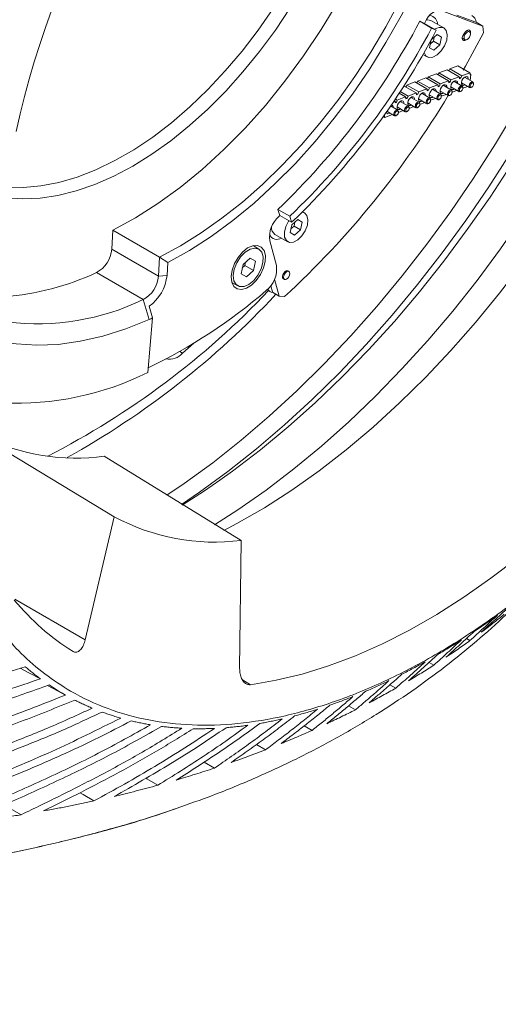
# Model space of a CAD drawing. Header units: millimetres. Extents: x 0 to 1118, y 0 to 864.
# Tile 57 of 256: x 363 to 382, y 116 to 157. Entities that reach past the tile are written whole.
import ezdxf

# ---------------------------------------------------------------- set-up
doc = ezdxf.new("R2010")
doc.units = ezdxf.units.MM

msp = doc.modelspace()

# ---------------------------------------------------------------- linework, layer by layer
at = {"color": 7, "linetype": 'Continuous', "lineweight": 15}
for p, q in [((379.811, 157.155), (381.634, 156.472)), ((379.233, 156.583), (379.035, 156.671)), ((379.035, 156.671), (379.521, 156.391)), ((379.233, 156.583), (379.719, 156.303)), ((380.029, 156.398), (379.499, 156.704)), ((380.564, 156.93), (381.302, 156.653)), ((381.302, 156.653), (381.356, 156.633)), ((381.634, 156.472), (381.356, 156.633)), ((379.521, 156.391), (379.719, 156.303)), ((380.911, 156.231), (380.845, 156.143)), ((381.086, 156.237), (380.982, 156.297)), ((381.658, 156.2), (381.634, 156.472)), ((379.504, 155.904), (379.439, 155.584)), ((379.47, 155.736), (379.6, 155.852)), ((379.751, 156.126), (379.507, 155.909)), ((379.6, 155.852), (379.635, 156.023)), ((379.6, 155.852), (379.866, 155.699)), ((379.932, 156.021), (379.751, 156.126)), ((379.751, 156.126), (379.932, 156.021)), ((379.866, 155.699), (379.932, 156.021)), ((380.782, 155.979), (380.899, 155.912)), ((379.439, 155.584), (379.619, 155.48)), ((379.619, 155.48), (379.866, 155.699)), ((379.168, 155.308), (379.341, 155.208)), ((379.797, 154.461), (379.829, 154.544)), ((380.165, 154.67), (379.829, 154.544)), ((379.829, 154.544), (380.323, 154.259)), ((380.165, 154.67), (380.659, 154.385)), ((380.233, 154.631), (380.25, 154.654)), ((380.24, 154.627), (380.272, 154.71)), ((380.608, 154.836), (380.272, 154.71)), ((380.272, 154.71), (380.766, 154.425)), ((380.608, 154.836), (381.102, 154.551)), ((381.102, 154.551), (380.766, 154.425)), ((381.115, 154.473), (381.102, 154.551)), ((378.838, 154.172), (378.503, 154.046)), ((378.838, 154.172), (379.332, 153.887)), ((378.906, 154.133), (378.923, 154.156)), ((378.913, 154.129), (378.945, 154.212)), ((379.281, 154.338), (378.945, 154.212)), ((378.945, 154.212), (379.439, 153.927)), ((379.281, 154.338), (379.775, 154.053)), ((379.348, 154.299), (379.365, 154.322)), ((379.355, 154.295), (379.387, 154.378)), ((379.723, 154.504), (379.387, 154.378)), ((379.387, 154.378), (379.881, 154.093)), ((379.723, 154.504), (380.217, 154.219)), ((379.791, 154.465), (379.808, 154.488)), ((380.217, 154.219), (379.881, 154.093)), ((380.217, 154.219), (380.23, 154.141)), ((380.22, 154.2), (380.286, 154.162)), ((380.23, 154.141), (380.286, 154.162)), ((380.286, 154.162), (380.323, 154.259)), ((380.659, 154.385), (380.323, 154.259)), ((380.783, 154.007), (380.444, 154.202)), ((380.448, 154.2), (380.446, 154.203)), ((380.479, 154.214), (380.477, 154.219)), ((380.477, 154.219), (380.487, 154.177)), ((380.659, 154.385), (380.672, 154.307)), ((380.662, 154.365), (380.728, 154.328)), ((380.672, 154.307), (380.728, 154.328)), ((380.728, 154.328), (380.766, 154.425)), ((380.753, 154.138), (381.092, 153.943)), ((380.753, 154.136), (380.758, 154.136)), ((380.755, 154.101), (380.761, 154.101)), ((381.225, 154.173), (380.886, 154.368)), ((380.891, 154.366), (380.888, 154.369)), ((380.919, 154.385), (380.929, 154.343)), ((380.922, 154.38), (380.92, 154.385)), ((381.109, 154.24), (381.143, 154.483)), ((381.11, 154.502), (381.143, 154.483)), ((381.143, 154.483), (381.115, 154.473)), ((381.252, 154.086), (381.252, 154.112)), ((378.183, 153.708), (378.448, 153.555)), ((378.231, 153.782), (378.554, 153.595)), ((378.396, 154.006), (378.37, 153.997)), ((378.396, 154.006), (378.89, 153.721)), ((378.464, 153.967), (378.481, 153.99)), ((378.471, 153.963), (378.503, 154.046)), ((378.503, 154.046), (378.997, 153.761)), ((378.89, 153.721), (378.554, 153.595)), ((378.89, 153.721), (378.903, 153.643)), ((378.893, 153.702), (378.959, 153.664)), ((378.959, 153.664), (378.997, 153.761)), ((379.332, 153.887), (378.997, 153.761)), ((379.456, 153.509), (379.117, 153.705)), ((379.121, 153.702), (379.119, 153.706)), ((379.152, 153.717), (379.15, 153.722)), ((379.15, 153.722), (379.16, 153.68)), ((379.332, 153.887), (379.346, 153.809)), ((379.336, 153.868), (379.401, 153.83)), ((379.346, 153.809), (379.401, 153.83)), ((379.401, 153.83), (379.439, 153.927)), ((379.775, 154.053), (379.439, 153.927)), ((379.898, 153.675), (379.559, 153.871)), ((379.564, 153.868), (379.561, 153.872)), ((379.595, 153.883), (379.593, 153.888)), ((379.593, 153.888), (379.603, 153.846)), ((379.775, 154.053), (379.788, 153.975)), ((379.778, 154.034), (379.844, 153.996)), ((379.788, 153.975), (379.844, 153.996)), ((379.844, 153.996), (379.881, 154.093)), ((379.869, 153.807), (380.208, 153.611)), ((379.869, 153.804), (379.873, 153.804)), ((379.871, 153.769), (379.876, 153.77)), ((379.986, 153.703), (380.019, 153.72)), ((380.34, 153.841), (380.002, 154.036)), ((380.006, 154.034), (380.003, 154.037)), ((380.037, 154.049), (380.035, 154.053)), ((380.035, 154.053), (380.045, 154.011)), ((380.311, 153.972), (380.65, 153.777)), ((380.311, 153.97), (380.316, 153.97)), ((380.313, 153.935), (380.318, 153.936)), ((380.366, 153.748), (380.568, 153.824)), ((380.368, 153.754), (380.368, 153.78)), ((380.428, 153.869), (380.461, 153.886)), ((380.716, 153.783), (380.739, 153.796)), ((380.808, 153.914), (381.01, 153.99)), ((380.81, 153.92), (380.81, 153.946)), ((380.87, 154.035), (380.904, 154.052)), ((381.159, 153.949), (381.181, 153.962)), ((378.006, 153.39), (377.959, 153.372)), ((377.981, 153.404), (378.006, 153.39)), ((378.006, 153.39), (378.019, 153.312)), ((378.009, 153.37), (378.074, 153.332)), ((378.019, 153.312), (378.074, 153.332)), ((378.03, 153.477), (378.112, 153.429)), ((378.074, 153.332), (378.112, 153.429)), ((378.448, 153.555), (378.112, 153.429)), ((378.571, 153.177), (378.232, 153.373)), ((378.237, 153.37), (378.234, 153.374)), ((378.268, 153.385), (378.266, 153.39)), ((378.266, 153.39), (378.276, 153.348)), ((378.448, 153.555), (378.461, 153.477)), ((378.451, 153.536), (378.517, 153.498)), ((378.461, 153.477), (378.517, 153.498)), ((378.517, 153.498), (378.554, 153.595)), ((378.542, 153.309), (378.881, 153.113)), ((378.542, 153.307), (378.546, 153.306)), ((379.014, 153.343), (378.675, 153.539)), ((378.679, 153.536), (378.677, 153.54)), ((378.71, 153.551), (378.708, 153.556)), ((378.708, 153.556), (378.718, 153.514)), ((378.903, 153.643), (378.959, 153.664)), ((378.984, 153.475), (379.323, 153.279)), ((378.984, 153.473), (378.989, 153.472)), ((378.986, 153.437), (378.991, 153.438)), ((379.039, 153.251), (379.241, 153.327)), ((379.101, 153.371), (379.134, 153.388)), ((379.39, 153.286), (379.412, 153.299)), ((379.427, 153.641), (379.765, 153.445)), ((379.427, 153.639), (379.431, 153.638)), ((379.429, 153.603), (379.434, 153.604)), ((379.481, 153.417), (379.683, 153.492)), ((379.483, 153.422), (379.483, 153.448)), ((379.544, 153.537), (379.577, 153.554)), ((379.832, 153.452), (379.854, 153.465)), ((379.924, 153.582), (380.126, 153.658)), ((379.926, 153.588), (379.926, 153.614)), ((380.274, 153.618), (380.297, 153.63)), ((377.662, 152.94), (377.665, 152.941)), ((377.701, 152.952), (377.665, 152.941)), ((377.679, 152.965), (377.996, 152.782)), ((377.774, 152.874), (377.808, 152.891)), ((378.129, 153.012), (377.831, 153.184)), ((377.833, 153.187), (377.834, 153.182)), ((378.1, 153.143), (378.439, 152.948)), ((378.1, 153.141), (378.104, 153.141)), ((378.102, 153.106), (378.107, 153.106)), ((378.155, 152.919), (378.357, 152.995)), ((378.157, 152.925), (378.157, 152.951)), ((378.217, 153.039), (378.25, 153.056)), ((378.505, 152.954), (378.527, 152.967)), ((378.544, 153.272), (378.549, 153.272)), ((378.597, 153.085), (378.799, 153.161)), ((378.599, 153.091), (378.599, 153.117)), ((378.659, 153.205), (378.692, 153.222)), ((378.947, 153.12), (378.97, 153.133)), ((379.041, 153.257), (379.041, 153.282)), ((377.526, 152.746), (377.592, 152.708)), ((377.548, 152.778), (377.551, 152.776)), ((377.551, 152.776), (377.579, 152.786)), ((377.552, 152.784), (377.551, 152.776)), ((377.579, 152.786), (377.592, 152.708)), ((377.592, 152.708), (377.914, 152.829)), ((378.063, 152.788), (378.085, 152.801)), ((373.195, 148.921), (373.274, 148.675)), ((373.195, 148.921), (373.681, 148.64)), ((374.29, 148.782), (374.211, 148.828)), ((373.274, 148.675), (373.76, 148.394)), ((373.76, 148.394), (373.681, 148.64)), ((374.013, 148.509), (373.766, 148.291)), ((374.012, 148.509), (374.193, 148.405)), ((374.193, 148.405), (374.013, 148.509)), ((366.397, 148.073), (366.35, 147.281)), ((366.397, 148.073), (368.321, 146.961)), ((373.766, 148.291), (373.7, 147.968)), ((373.731, 148.12), (373.862, 148.235)), ((373.862, 148.235), (373.897, 148.407)), ((373.862, 148.235), (374.127, 148.082)), ((373.88, 147.864), (374.127, 148.082)), ((374.127, 148.082), (374.193, 148.405)), ((372.86, 147.635), (373.132, 146.618)), ((373.072, 147.897), (373.603, 147.591)), ((373.7, 147.968), (373.88, 147.864)), ((366.35, 147.281), (368.275, 146.17)), ((372.413, 147.292), (372.171, 147.432)), ((368.275, 146.17), (368.321, 146.961)), ((368.659, 146.733), (368.321, 146.961)), ((372.055, 146.922), (371.759, 146.659)), ((372.271, 146.797), (372.055, 146.922)), ((372.055, 146.922), (372.271, 146.797)), ((368.628, 146.207), (368.659, 146.733)), ((371.759, 146.659), (371.68, 146.272)), ((371.73, 146.517), (371.838, 146.613)), ((371.838, 146.613), (371.867, 146.756)), ((371.838, 146.613), (372.192, 146.409)), ((371.896, 146.147), (372.192, 146.409)), ((372.192, 146.409), (372.271, 146.797)), ((367.651, 145.211), (365.726, 146.322)), ((368.275, 146.17), (368.628, 146.207)), ((371.68, 146.272), (371.896, 146.147)), ((373.058, 146.048), (373.253, 145.349)), ((373.421, 146.064), (373.461, 146.041)), ((373.649, 146.366), (373.609, 146.389)), ((371.296, 145.916), (371.538, 145.777)), ((372.753, 145.611), (372.878, 145.539)), ((372.9, 145.775), (372.968, 145.532)), ((367.651, 145.211), (367.896, 144.391)), ((372.968, 145.532), (372.974, 145.509)), ((372.974, 145.509), (373.253, 145.349)), ((373.253, 145.349), (373.469, 145.332)), ((367.887, 144.937), (368.032, 144.461)), ((368.032, 144.461), (367.837, 142.208)), ((369.739, 143.42), (369.271, 143.005)), ((366.454, 136.267), (361.079, 139.523)), ((371.678, 135.29), (366.038, 138.761)), ((366.454, 136.267), (365.26, 131.2)), ((371.619, 130.011), (371.678, 135.29)), ((381.101, 131.163), (380.957, 131.245)), ((379.616, 130.152), (379.421, 130.264)), ((378.049, 129.206), (377.808, 129.345)), ((376.385, 128.314), (376.103, 128.477)), ((374.605, 127.469), (374.282, 127.657)), ((372.682, 126.668), (372.313, 126.884)), ((370.579, 125.912), (370.157, 126.16))]:
    msp.add_line(p, q, dxfattribs=at)
at = {"color": 9, "linetype": 'Continuous', "lineweight": 15}
for p, q in [((369.271, 143.005), (369.152, 143.074)), ((362.357, 132.876), (365.26, 131.2)), ((371.737, 129.544), (372.061, 129.348))]:
    msp.add_line(p, q, dxfattribs=at)
at = {"color": 7, "linetype": 'Continuous', "lineweight": 15, "flags": 128}
for points in [[(368.321, 146.961), (369.178, 147.423), (370.036, 147.956), (370.888, 148.558), (371.731, 149.226), (372.561, 149.956), (373.373, 150.744), (374.162, 151.587), (374.926, 152.479), (375.659, 153.416), (376.358, 154.394), (377.019, 155.406), (377.639, 156.449), (378.214, 157.515), (378.742, 158.601), (379.219, 159.699), (379.644, 160.805), (380.013, 161.912), (380.326, 163.015), (380.58, 164.107), (380.774, 165.184)], [(368.659, 146.733), (369.555, 147.236), (370.45, 147.815), (371.338, 148.466), (372.215, 149.187), (373.075, 149.973), (373.915, 150.82), (374.729, 151.722), (375.513, 152.677), (376.263, 153.677), (376.974, 154.717), (377.643, 155.793), (378.265, 156.897), (378.838, 158.024), (379.358, 159.167), (379.823, 160.32), (380.229, 161.477), (380.575, 162.632), (380.859, 163.777), (381.079, 164.908)], [(370.973, 135.7), (371.509, 135.984), (372.641, 136.639), (373.771, 137.366), (374.895, 138.164), (376.011, 139.029), (377.114, 139.959), (378.201, 140.952), (379.268, 142.003), (380.313, 143.11), (381.331, 144.269), (382.32, 145.477), (383.275, 146.729), (384.196, 148.021), (385.077, 149.35), (385.917, 150.711), (386.713, 152.1), (387.463, 153.512), (388.163, 154.944), (388.812, 156.389), (389.407, 157.845)], [(366.397, 148.073), (367.324, 148.575), (368.252, 149.162), (369.172, 149.828), (370.081, 150.571), (370.973, 151.385), (371.841, 152.265), (372.681, 153.206), (373.487, 154.202), (374.255, 155.248), (374.98, 156.336), (375.657, 157.46)], [(373.706, 157.228), (373.091, 156.31), (372.44, 155.429), (371.757, 154.59), (371.045, 153.798), (370.309, 153.059), (369.555, 152.376), (368.786, 151.755), (368.007, 151.198), (367.223, 150.71), (366.439, 150.293), (365.66, 149.95), (364.891, 149.684), (364.136, 149.495), (363.4, 149.385), (362.689, 149.355), (362.005, 149.405), (361.976, 149.409)], [(362.023, 149.843), (362.712, 149.826), (363.431, 149.889), (364.172, 150.032), (364.93, 150.255), (365.701, 150.556), (366.479, 150.933), (367.259, 151.384), (368.038, 151.905), (368.808, 152.494), (369.566, 153.146), (370.307, 153.858), (371.026, 154.625), (371.718, 155.441), (372.379, 156.303), (373.004, 157.203)], [(369.231, 136.777), (369.96, 137.272), (371.139, 138.132), (372.308, 139.057), (373.464, 140.045), (374.604, 141.093), (375.725, 142.199), (376.824, 143.358), (377.897, 144.569), (378.942, 145.827), (379.955, 147.13), (380.935, 148.473), (381.879, 149.853), (382.783, 151.267), (383.645, 152.71), (384.463, 154.178), (385.236, 155.668), (385.959, 157.175)], [(379.317, 156.732), (379.351, 156.736), (379.499, 156.704)], [(380.029, 156.398), (380.13, 156.286), (380.171, 156.109), (380.146, 155.891), (380.059, 155.66), (379.922, 155.449), (379.752, 155.286), (379.574, 155.192), (379.41, 155.181), (379.284, 155.254), (379.215, 155.389)], [(380.845, 156.143), (380.806, 156.078), (380.785, 156.009), (380.785, 155.947), (380.804, 155.901), (380.842, 155.878), (380.891, 155.882), (380.932, 155.903)], [(380.828, 154.665), (380.922, 154.83), (381.658, 156.2)], [(381.086, 156.237), (381.043, 156.245), (380.992, 156.228), (380.942, 156.187), (380.899, 156.129), (380.87, 156.062), (380.86, 155.998), (380.87, 155.945), (380.899, 155.912), (380.942, 155.904), (380.992, 155.921), (381.043, 155.962), (381.086, 156.02), (381.115, 156.087), (381.125, 156.151), (381.115, 156.204), (381.086, 156.237)], [(381.12, 156.188), (381.121, 156.248), (381.101, 156.294), (381.064, 156.317), (381.015, 156.313), (380.961, 156.283), (380.911, 156.231)], [(380.594, 154.116), (380.591, 154.159), (380.569, 154.205), (380.529, 154.226), (380.477, 154.219), (380.422, 154.186), (380.371, 154.131), (380.333, 154.063), (380.313, 153.992), (380.314, 153.929), (380.337, 153.883), (380.377, 153.862), (380.428, 153.869), (380.428, 153.869)], [(381.036, 154.281), (381.033, 154.325), (381.011, 154.371), (380.971, 154.392), (380.919, 154.385), (380.864, 154.352), (380.813, 154.297), (380.775, 154.229), (380.755, 154.158), (380.757, 154.094), (380.779, 154.049), (380.819, 154.028), (380.87, 154.035), (380.87, 154.035)], [(380.797, 154.113), (380.76, 154.101), (380.755, 154.101)], [(381.159, 153.949), (381.142, 153.941), (381.108, 153.937), (381.082, 153.951), (381.067, 153.981), (381.066, 154.023), (381.079, 154.07), (381.105, 154.115), (381.138, 154.152), (381.175, 154.174), (381.209, 154.178), (381.235, 154.164), (381.25, 154.134), (381.252, 154.112)], [(379.267, 153.618), (379.264, 153.662), (379.242, 153.707), (379.202, 153.728), (379.15, 153.722), (379.095, 153.688), (379.044, 153.633), (379.006, 153.565), (378.986, 153.494), (378.987, 153.431), (379.01, 153.385), (379.05, 153.364), (379.101, 153.371), (379.101, 153.371)], [(379.709, 153.784), (379.706, 153.828), (379.684, 153.873), (379.644, 153.894), (379.592, 153.888), (379.537, 153.854), (379.487, 153.799), (379.448, 153.731), (379.428, 153.66), (379.43, 153.597), (379.452, 153.551), (379.492, 153.53), (379.544, 153.537), (379.544, 153.537)], [(380.152, 153.95), (380.149, 153.994), (380.126, 154.039), (380.086, 154.06), (380.035, 154.053), (379.979, 154.02), (379.929, 153.965), (379.891, 153.897), (379.871, 153.826), (379.872, 153.763), (379.894, 153.717), (379.934, 153.696), (379.986, 153.703), (379.986, 153.703)], [(379.912, 153.782), (379.875, 153.77), (379.871, 153.769)], [(380.274, 153.618), (380.258, 153.61), (380.224, 153.605), (380.197, 153.619), (380.182, 153.649), (380.182, 153.691), (380.195, 153.738), (380.22, 153.783), (380.254, 153.82), (380.29, 153.842), (380.324, 153.846), (380.351, 153.832), (380.366, 153.802), (380.368, 153.78)], [(380.354, 153.947), (380.318, 153.936), (380.313, 153.935)], [(380.716, 153.783), (380.7, 153.776), (380.666, 153.771), (380.64, 153.785), (380.625, 153.815), (380.624, 153.857), (380.637, 153.904), (380.662, 153.949), (380.696, 153.986), (380.733, 154.008), (380.767, 154.012), (380.793, 153.998), (380.808, 153.968), (380.81, 153.946)], [(378.383, 153.286), (378.379, 153.33), (378.357, 153.376), (378.317, 153.397), (378.266, 153.39), (378.21, 153.357), (378.16, 153.302), (378.122, 153.233), (378.102, 153.162), (378.103, 153.099), (378.125, 153.054), (378.165, 153.033), (378.217, 153.039), (378.217, 153.039)], [(378.825, 153.452), (378.822, 153.496), (378.799, 153.541), (378.759, 153.562), (378.708, 153.556), (378.653, 153.522), (378.602, 153.467), (378.564, 153.399), (378.544, 153.328), (378.545, 153.265), (378.568, 153.22), (378.607, 153.199), (378.659, 153.205), (378.659, 153.205)], [(378.947, 153.12), (378.931, 153.112), (378.897, 153.108), (378.87, 153.122), (378.856, 153.152), (378.855, 153.194), (378.868, 153.241), (378.893, 153.286), (378.927, 153.322), (378.963, 153.344), (378.998, 153.349), (379.024, 153.335), (379.039, 153.305), (379.041, 153.282)], [(379.028, 153.45), (378.991, 153.438), (378.986, 153.438)], [(379.39, 153.286), (379.373, 153.278), (379.339, 153.274), (379.313, 153.288), (379.298, 153.318), (379.297, 153.359), (379.31, 153.407), (379.336, 153.452), (379.369, 153.488), (379.406, 153.51), (379.44, 153.515), (379.466, 153.501), (379.481, 153.471), (379.483, 153.448)], [(379.47, 153.616), (379.433, 153.604), (379.429, 153.603)], [(379.832, 153.452), (379.816, 153.444), (379.781, 153.439), (379.755, 153.453), (379.74, 153.484), (379.739, 153.525), (379.753, 153.572), (379.778, 153.618), (379.811, 153.654), (379.848, 153.676), (379.882, 153.681), (379.909, 153.667), (379.923, 153.636), (379.926, 153.614)], [(377.66, 152.937), (377.661, 152.933), (377.683, 152.888), (377.723, 152.867), (377.774, 152.874)], [(377.94, 153.12), (377.937, 153.164), (377.915, 153.21), (377.875, 153.231), (377.864, 153.232)], [(378.063, 152.788), (378.046, 152.781), (378.012, 152.776), (377.986, 152.79), (377.971, 152.82), (377.97, 152.862), (377.983, 152.909), (378.009, 152.954), (378.042, 152.991), (378.079, 153.013), (378.113, 153.017), (378.139, 153.003), (378.154, 152.973), (378.157, 152.951)], [(378.143, 153.118), (378.106, 153.106), (378.102, 153.106)], [(378.505, 152.954), (378.489, 152.946), (378.455, 152.942), (378.428, 152.956), (378.413, 152.986), (378.413, 153.028), (378.426, 153.075), (378.451, 153.12), (378.485, 153.156), (378.521, 153.179), (378.555, 153.183), (378.582, 153.169), (378.597, 153.139), (378.599, 153.117)], [(378.585, 153.284), (378.549, 153.272), (378.544, 153.272)], [(374.195, 148.812), (374.29, 148.782), (374.391, 148.67), (374.432, 148.493), (374.407, 148.274), (374.32, 148.044), (374.183, 147.833), (374.014, 147.669), (373.835, 147.576), (373.672, 147.565), (373.545, 147.638), (373.473, 147.785), (373.465, 147.986), (373.522, 148.215), (373.636, 148.439), (373.649, 148.458)], [(372.475, 146.246), (372.6, 146.514), (372.67, 146.784), (372.678, 147.031), (372.623, 147.235), (372.511, 147.376), (372.352, 147.443), (372.158, 147.429), (371.949, 147.335), (371.742, 147.17), (371.555, 146.949), (371.406, 146.691), (371.308, 146.419), (371.269, 146.157), (371.292, 145.929), (371.377, 145.754), (371.514, 145.649), (371.693, 145.623), (371.896, 145.677), (372.107, 145.808), (372.306, 146.003), (372.475, 146.246)], [(372.413, 147.292), (372.531, 147.169), (372.589, 146.977), (372.581, 146.737), (372.507, 146.476), (372.375, 146.22), (372.2, 145.999), (372.001, 145.835), (371.799, 145.748), (371.616, 145.745), (371.472, 145.829), (371.382, 145.988), (371.357, 146.207), (371.399, 146.461), (371.503, 146.724), (371.659, 146.965), (371.848, 147.16), (372.052, 147.288), (372.247, 147.333), (372.413, 147.292)], [(373.609, 146.389), (373.58, 146.397), (373.531, 146.388), (373.48, 146.353), (373.434, 146.3), (373.4, 146.235)], [(373.4, 146.235), (373.384, 146.169), (373.387, 146.112), (373.411, 146.072), (373.421, 146.064)], [(373.461, 146.041), (373.504, 146.033), (373.555, 146.05), (373.606, 146.091), (373.649, 146.149), (373.678, 146.216), (373.688, 146.28), (373.678, 146.333), (373.649, 146.366), (373.606, 146.374), (373.555, 146.356), (373.504, 146.316), (373.461, 146.258), (373.433, 146.191), (373.422, 146.127), (373.433, 146.074), (373.461, 146.041)], [(367.896, 144.391), (366.935, 144.004), (365.986, 143.704), (365.054, 143.491), (364.146, 143.367), (363.264, 143.333), (362.414, 143.388), (362.219, 143.414)], [(369.258, 136.747), (370.173, 137.337), (370.808, 137.774)], [(383.073, 134.575), (381.968, 133.73), (380.854, 132.951), (379.736, 132.241), (378.616, 131.601), (377.499, 131.035), (376.387, 130.543), (375.283, 130.127), (374.192, 129.789), (373.117, 129.529), (372.061, 129.348)], [(362.586, 130.026), (362.941, 129.839), (363.416, 129.591)], [(363.7, 129.313), (363.941, 129.187), (364.447, 128.922)], [(368.246, 125.207), (367.801, 125.468), (367.758, 125.493)], [(365.619, 124.562), (365.174, 124.824), (365.046, 124.9)], [(362.619, 123.992), (362.175, 124.255), (361.929, 124.4)]]:
    msp.add_lwpolyline(points, dxfattribs=at)
at = {"color": 9, "linetype": 'Continuous', "lineweight": 15, "flags": 128}
for points in [[(370.808, 137.774), (371.33, 138.149), (372.48, 139.026), (373.617, 139.967), (374.74, 140.969), (375.845, 142.029), (376.93, 143.144), (377.99, 144.312), (379.023, 145.528), (380.025, 146.789), (380.995, 148.092), (381.93, 149.433), (382.826, 150.808), (383.681, 152.214), (384.493, 153.646), (385.26, 155.1), (385.979, 156.572), (386.648, 158.058)], [(368.627, 137.149), (369.336, 137.631), (370.515, 138.491), (371.684, 139.416), (372.84, 140.404), (373.98, 141.452), (375.101, 142.558), (376.199, 143.717), (377.273, 144.928), (378.318, 146.187), (379.331, 147.489), (380.311, 148.833), (381.255, 150.213), (382.159, 151.627), (383.021, 153.07), (383.84, 154.538), (384.612, 156.028), (385.336, 157.535)], [(370.587, 135.929), (371.548, 136.548), (372.705, 137.359), (373.854, 138.236), (374.991, 139.177), (376.114, 140.178), (377.219, 141.238), (378.303, 142.354), (379.363, 143.521), (380.396, 144.737), (381.398, 145.998), (382.368, 147.301), (383.302, 148.641), (384.198, 150.016), (385.054, 151.422), (385.865, 152.853), (386.632, 154.307), (387.351, 155.779), (388.02, 157.265)], [(381.181, 153.962), (381.169, 153.956), (381.143, 153.953), (381.123, 153.964), (381.111, 153.986), (381.111, 154.018), (381.121, 154.054), (381.14, 154.088), (381.166, 154.116), (381.193, 154.133), (381.219, 154.136), (381.239, 154.126), (381.251, 154.103), (381.252, 154.086)], [(380.297, 153.63), (380.284, 153.625), (380.258, 153.621), (380.238, 153.632), (380.227, 153.655), (380.226, 153.687), (380.236, 153.722), (380.255, 153.757), (380.281, 153.784), (380.309, 153.801), (380.335, 153.805), (380.355, 153.794), (380.366, 153.771), (380.368, 153.754)], [(380.739, 153.796), (380.726, 153.79), (380.7, 153.787), (380.68, 153.798), (380.669, 153.821), (380.668, 153.852), (380.679, 153.888), (380.698, 153.923), (380.723, 153.95), (380.751, 153.967), (380.777, 153.97), (380.797, 153.96), (380.808, 153.937), (380.81, 153.92)], [(378.97, 153.133), (378.957, 153.127), (378.931, 153.124), (378.911, 153.134), (378.9, 153.157), (378.899, 153.189), (378.909, 153.225), (378.929, 153.259), (378.954, 153.287), (378.982, 153.304), (379.008, 153.307), (379.028, 153.296), (379.039, 153.273), (379.041, 153.257)], [(379.412, 153.299), (379.4, 153.293), (379.374, 153.29), (379.354, 153.3), (379.342, 153.323), (379.342, 153.355), (379.352, 153.391), (379.371, 153.425), (379.396, 153.453), (379.424, 153.47), (379.45, 153.473), (379.47, 153.462), (379.482, 153.439), (379.483, 153.422)], [(379.854, 153.465), (379.842, 153.459), (379.816, 153.455), (379.796, 153.466), (379.785, 153.489), (379.784, 153.521), (379.794, 153.556), (379.813, 153.591), (379.839, 153.619), (379.867, 153.635), (379.893, 153.639), (379.913, 153.628), (379.924, 153.605), (379.926, 153.588)], [(378.085, 152.801), (378.073, 152.795), (378.047, 152.792), (378.027, 152.803), (378.015, 152.825), (378.015, 152.857), (378.025, 152.893), (378.044, 152.927), (378.07, 152.955), (378.097, 152.972), (378.123, 152.975), (378.144, 152.965), (378.155, 152.942), (378.157, 152.925)], [(378.527, 152.967), (378.515, 152.961), (378.489, 152.958), (378.469, 152.968), (378.458, 152.991), (378.457, 153.023), (378.467, 153.059), (378.486, 153.093), (378.512, 153.121), (378.54, 153.138), (378.566, 153.141), (378.586, 153.131), (378.597, 153.108), (378.599, 153.091)]]:
    msp.add_lwpolyline(points, dxfattribs=at)
at = {"color": 7, "linetype": 'Continuous', "lineweight": 15}
for centre, radius, start, end in [((398.106, 144.396), 36.517, 130.6501, 167.7771), ((379.997, 156.379), 0.78, 87.1996, 160.8431), ((352.378, 170.681), 30.114, 313.7304, 332.276), ((350.59, 171.799), 32.434, 332.0225, 332.1257), ((381.03, 156.619), 0.328, 2.2301, 62.5795), ((352.864, 170.4), 30.114, 313.7304, 332.276), ((352.52, 170.597), 30.726, 313.7304, 332.276), ((379.889, 156.035), 0.389, 68.8888, 127.8516), ((347.662, 173.223), 37.999, 312.7773, 328.9747), ((373.987, 147.785), 1.137, 131.3991, 187.5978), ((355.568, 167.483), 25.831, 313.1505, 313.2706), ((373.267, 148.173), 0.337, 176.3488, 234.8266), ((365.153, 147.378), 1.202, 298.5113, 355.3745), ((371.996, 146.47), 1.146, 308.8589, 7.4299), ((361.068, 156.312), 11.022, 274.4294, 294.9993), ((367.077, 146.267), 1.202, 298.5113, 355.3745), ((366.897, 146.365), 1.738, 304.7211, 354.7676), ((373.008, 145.766), 0.261, 209.456, 263.8016), ((363.305, 154.201), 9.986, 262.8328, 295.7998), ((348.532, 168.496), 33.384, 297.0509, 316.6499), ((358.054, 162.701), 22.542, 295.7673, 310.5701), ((367.349, 145.616), 1.342, 294.0648, 300.5695), ((368.717, 143.483), 0.731, 259.5604, 319.1818), ((362.463, 153.01), 12.065, 267.1493, 296.4487), ((364.872, 147.422), 8.74, 244.3558, 277.667), ((370.588, 143.917), 8.695, 241.6133, 277.199), ((370.025, 139.155), 9.949, 219.4264, 238.0415)]:
    msp.add_arc(centre, radius, start, end, dxfattribs=at)
at = {"color": 9, "linetype": 'Continuous', "lineweight": 15}
for centre, radius, start, end in [((379.414, 156.554), 0.355, 359.0209, 84.0853), ((373.159, 148.036), 0.347, 205.6119, 301.9672), ((347.431, 169.413), 35.142, 299.083, 316.9601)]:
    msp.add_arc(centre, radius, start, end, dxfattribs=at)
at = {"color": 7, "linetype": 'Continuous', "lineweight": 15}
for points, knots in [([(379.922, 179.71), (380.572, 180.058), (381.903, 180.77), (383.891, 181.551), (385.869, 182.117), (387.804, 182.431), (389.676, 182.489), (391.464, 182.284), (393.139, 181.816), (394.684, 181.091), (396.084, 180.116), (397.326, 178.899), (398.398, 177.452), (399.29, 175.79), (399.992, 173.929), (400.499, 171.886), (400.805, 169.68), (400.907, 167.335), (400.805, 164.871), (400.499, 162.312), (399.99, 159.684), (399.28, 156.941), (398.628, 155.077), (398.29, 154.11)], [0, 0, 0, 0, 0.044762, 0.091476, 0.13819, 0.184905, 0.232631, 0.280357, 0.328083, 0.375809, 0.423535, 0.471262, 0.518988, 0.566714, 0.61444, 0.662166, 0.709892, 0.757618, 0.805345, 0.853071, 0.900797, 0.948523, 1, 1, 1, 1]), ([(360.863, 132.864), (360.585, 133.358), (360.001, 134.395), (359.329, 136.211), (358.82, 138.251), (358.515, 140.457), (358.412, 142.803), (358.515, 145.267), (358.821, 147.825), (359.327, 150.453), (360.03, 153.126), (360.921, 155.817), (361.993, 158.501), (363.235, 161.152), (364.636, 163.745), (366.181, 166.254), (367.855, 168.655), (369.644, 170.925), (371.515, 173.028), (373.45, 174.947), (375.428, 176.666), (377.445, 178.201), (378.804, 179.042), (379.483, 179.462)], [0, 0, 0, 0, 0.043645, 0.091666, 0.139688, 0.187709, 0.23573, 0.283752, 0.331773, 0.379795, 0.427816, 0.475838, 0.523859, 0.57188, 0.619902, 0.667923, 0.715945, 0.763966, 0.811987, 0.858991, 0.905994, 0.952997, 1, 1, 1, 1]), ([(380.296, 153.633), (380.303, 153.636), (380.322, 153.646), (380.347, 153.676), (380.365, 153.713), (380.366, 153.741), (380.366, 153.752)], [0, 0, 0, 0, 0.163368, 0.433332, 0.769886, 1, 1, 1, 1]), ([(380.739, 153.799), (380.746, 153.802), (380.765, 153.812), (380.789, 153.841), (380.808, 153.879), (380.808, 153.907), (380.808, 153.918)], [0, 0, 0, 0, 0.163368, 0.433332, 0.769886, 1, 1, 1, 1]), ([(381.181, 153.964), (381.188, 153.968), (381.207, 153.978), (381.231, 154.007), (381.25, 154.045), (381.251, 154.072), (381.251, 154.084)], [0, 0, 0, 0, 0.163368, 0.433332, 0.769886, 1, 1, 1, 1]), ([(379.412, 153.301), (379.419, 153.305), (379.438, 153.314), (379.462, 153.344), (379.481, 153.381), (379.481, 153.409), (379.482, 153.42)], [0, 0, 0, 0, 0.163368, 0.433332, 0.769886, 1, 1, 1, 1]), ([(379.854, 153.467), (379.861, 153.47), (379.88, 153.48), (379.904, 153.51), (379.923, 153.547), (379.924, 153.575), (379.924, 153.586)], [0, 0, 0, 0, 0.163368, 0.433332, 0.769886, 1, 1, 1, 1]), ([(378.085, 152.803), (378.092, 152.807), (378.111, 152.817), (378.135, 152.846), (378.154, 152.884), (378.155, 152.911), (378.155, 152.923)], [0, 0, 0, 0, 0.163368, 0.433332, 0.769886, 1, 1, 1, 1]), ([(378.527, 152.969), (378.534, 152.973), (378.553, 152.983), (378.577, 153.012), (378.596, 153.049), (378.597, 153.077), (378.597, 153.089)], [0, 0, 0, 0, 0.163368, 0.433332, 0.769886, 1, 1, 1, 1]), ([(378.969, 153.135), (378.977, 153.139), (378.995, 153.148), (379.02, 153.178), (379.039, 153.215), (379.039, 153.243), (379.039, 153.254)], [0, 0, 0, 0, 0.163368, 0.433332, 0.769886, 1, 1, 1, 1]), ([(397.76, 152.743), (397.458, 152.027), (396.854, 150.593), (395.811, 148.475), (394.583, 146.229), (393.139, 143.884), (391.464, 141.483), (389.676, 139.212), (387.791, 137.095), (385.828, 135.15), (383.805, 133.398), (381.742, 131.854), (379.66, 130.533), (377.577, 129.449), (375.515, 128.612), (373.492, 128.029), (371.529, 127.707), (369.644, 127.648), (367.855, 127.854), (366.181, 128.321), (364.765, 128.985), (363.587, 129.772), (362.637, 130.579), (362.088, 131.215), (361.827, 131.517)], [0, 0, 0, 0, 0.0390601, 0.0781202, 0.1171803, 0.1657557, 0.2143312, 0.2629067, 0.3114821, 0.3600576, 0.4086331, 0.4572085, 0.505784, 0.5543595, 0.6029349, 0.6515104, 0.7000859, 0.7486613, 0.7972368, 0.8458123, 0.8943877, 0.9306983, 0.967009, 1, 1, 1, 1]), ([(369.007, 124.255), (369.511, 124.43), (370.647, 124.826), (372.329, 125.524), (374.059, 126.329), (375.701, 127.194), (377.255, 128.112), (378.718, 129.079), (380.095, 130.089), (381.382, 131.138), (382.408, 132.045), (382.98, 132.61), (383.177, 132.805)], [0, 0, 0, 0, 0.085533, 0.192831, 0.30053, 0.40778, 0.514962, 0.62247, 0.729534, 0.836851, 0.943805, 1, 1, 1, 1]), ([(381.101, 131.163), (381.196, 131.25), (381.387, 131.423), (381.671, 131.686), (381.954, 131.949), (382.142, 132.126), (382.235, 132.215)], [0, 0, 0, 0, 0.250011, 0.500022, 0.75001, 1, 1, 1, 1]), ([(382.235, 132.215), (382.156, 132.157), (381.996, 132.042), (381.757, 131.873), (381.518, 131.707), (381.359, 131.599), (381.279, 131.545)], [0, 0, 0, 0, 0.2509328, 0.5018656, 0.7509171, 1, 1, 1, 1]), ([(382.76, 132.604), (382.662, 132.512), (382.465, 132.328), (382.168, 132.054), (381.871, 131.781), (381.671, 131.6), (381.572, 131.509)], [0, 0, 0, 0, 0.250009, 0.500018, 0.750009, 1, 1, 1, 1]), ([(381.572, 131.509), (381.653, 131.57), (381.814, 131.692), (382.051, 131.876), (382.286, 132.062), (382.44, 132.187), (382.516, 132.249)], [0, 0, 0, 0, 0.250063, 0.500126, 0.7500508, 1, 1, 1, 1]), ([(381.279, 131.545), (381.183, 131.455), (380.99, 131.275), (380.7, 131.008), (380.408, 130.742), (380.212, 130.566), (380.115, 130.478)], [0, 0, 0, 0, 0.250014, 0.500028, 0.750013, 1, 1, 1, 1]), ([(365.26, 131.2), (365.237, 131.122), (365.191, 130.966), (365.078, 130.791), (364.949, 130.69), (364.838, 130.675), (364.779, 130.704), (364.759, 130.714)], [0, 0, 0, 0, 0.229105, 0.458446, 0.680366, 0.889158, 1, 1, 1, 1]), ([(379.616, 130.152), (379.711, 130.238), (379.902, 130.41), (380.186, 130.67), (380.469, 130.932), (380.657, 131.108), (380.751, 131.197)], [0, 0, 0, 0, 0.250016, 0.500032, 0.750014, 1, 1, 1, 1]), ([(380.751, 131.197), (380.67, 131.145), (380.51, 131.042), (380.269, 130.892), (380.029, 130.745), (379.869, 130.649), (379.789, 130.602)], [0, 0, 0, 0, 0.250933, 0.501865, 0.750917, 1, 1, 1, 1]), ([(380.115, 130.478), (380.199, 130.535), (380.366, 130.647), (380.614, 130.818), (380.86, 130.989), (381.021, 131.105), (381.101, 131.163)], [0, 0, 0, 0, 0.2500617, 0.5001234, 0.7500495, 1, 1, 1, 1]), ([(379.789, 130.602), (379.689, 130.51), (379.489, 130.325), (379.187, 130.052), (378.883, 129.781), (378.679, 129.603), (378.578, 129.513)], [0, 0, 0, 0, 0.25002, 0.500039, 0.750018, 1, 1, 1, 1]), ([(378.049, 129.206), (378.151, 129.295), (378.354, 129.474), (378.658, 129.745), (378.96, 130.019), (379.159, 130.203), (379.259, 130.295)], [0, 0, 0, 0, 0.250022, 0.500044, 0.750019, 1, 1, 1, 1]), ([(379.259, 130.295), (379.179, 130.25), (379.018, 130.16), (378.777, 130.029), (378.537, 129.902), (378.377, 129.819), (378.297, 129.778)], [0, 0, 0, 0, 0.250933, 0.501865, 0.750917, 1, 1, 1, 1]), ([(362.792, 130.088), (362.312, 129.939), (361.352, 129.64), (359.909, 129.253), (358.499, 128.896), (357.57, 128.674), (357.121, 128.566)], [0, 0, 0, 0, 0.2546719, 0.5093158, 0.7627369, 1, 1, 1, 1]), ([(363.416, 129.591), (363.363, 129.63), (363.256, 129.71), (363.099, 129.833), (362.944, 129.959), (362.843, 130.045), (362.792, 130.088)], [0, 0, 0, 0, 0.2509359, 0.5018719, 0.7509203, 1, 1, 1, 1]), ([(372.061, 129.348), (372.014, 129.349), (371.919, 129.351), (371.792, 129.444), (371.692, 129.595), (371.629, 129.792), (371.623, 129.94), (371.619, 130.011)], [0, 0, 0, 0, 0.195973, 0.391776, 0.592401, 0.804064, 1, 1, 1, 1]), ([(378.297, 129.778), (378.186, 129.679), (377.963, 129.479), (377.626, 129.184), (377.288, 128.892), (377.061, 128.7), (376.947, 128.603)], [0, 0, 0, 0, 0.2500276, 0.5000552, 0.7500246, 1, 1, 1, 1]), ([(378.578, 129.513), (378.666, 129.566), (378.842, 129.67), (379.103, 129.83), (379.361, 129.99), (379.531, 130.098), (379.616, 130.152)], [0, 0, 0, 0, 0.250061, 0.500123, 0.750049, 1, 1, 1, 1]), ([(340.117, 121.541), (340.613, 121.82), (341.608, 122.38), (343.653, 123.361), (346.243, 124.422), (349.38, 125.489), (353.289, 126.648), (357.067, 127.648), (360.704, 128.66), (362.512, 129.28), (363.416, 129.591)], [0, 0, 0, 0, 0.066779, 0.133773, 0.26881, 0.402355, 0.53617, 0.768031, 0.883937, 1, 1, 1, 1]), ([(376.385, 128.314), (376.502, 128.412), (376.735, 128.609), (377.082, 128.907), (377.427, 129.209), (377.655, 129.413), (377.769, 129.516)], [0, 0, 0, 0, 0.250031, 0.500062, 0.750026, 1, 1, 1, 1]), ([(377.769, 129.516), (377.688, 129.477), (377.528, 129.4), (377.288, 129.29), (377.049, 129.182), (376.89, 129.113), (376.811, 129.079)], [0, 0, 0, 0, 0.250932, 0.501865, 0.750917, 1, 1, 1, 1]), ([(363.774, 129.339), (363.064, 129.085), (361.642, 128.577), (358.775, 127.727), (355.461, 126.829), (351.706, 125.78), (348.231, 124.694), (345.347, 123.619), (343.054, 122.614), (341.925, 122.031), (341.36, 121.738)], [0, 0, 0, 0, 0.095071, 0.190331, 0.381226, 0.535051, 0.688989, 0.843942, 0.921866, 1, 1, 1, 1]), ([(364.447, 128.922), (364.39, 128.955), (364.275, 129.021), (364.106, 129.124), (363.938, 129.229), (363.829, 129.302), (363.774, 129.339)], [0, 0, 0, 0, 0.250935, 0.501869, 0.750919, 1, 1, 1, 1]), ([(376.811, 129.079), (376.679, 128.965), (376.414, 128.736), (376.013, 128.4), (375.61, 128.068), (375.34, 127.85), (375.204, 127.742)], [0, 0, 0, 0, 0.2500403, 0.5000804, 0.750035, 1, 1, 1, 1]), ([(376.947, 128.603), (377.04, 128.653), (377.227, 128.751), (377.503, 128.901), (377.778, 129.053), (377.958, 129.155), (378.049, 129.206)], [0, 0, 0, 0, 0.250062, 0.500124, 0.75005, 1, 1, 1, 1]), ([(345.572, 122.261), (346.255, 122.565), (347.622, 123.173), (350.395, 124.231), (354.25, 125.518), (358.301, 126.742), (361.827, 127.884), (363.574, 128.576), (364.447, 128.922)], [0, 0, 0, 0, 0.110153, 0.22051, 0.442021, 0.720891, 0.860334, 1, 1, 1, 1]), ([(364.831, 128.716), (364.089, 128.412), (362.603, 127.805), (359.974, 126.911), (356.959, 125.962), (353.568, 124.898), (350.18, 123.764), (347.947, 122.846), (346.83, 122.386)], [0, 0, 0, 0, 0.124694, 0.249668, 0.437172, 0.624681, 0.812161, 1, 1, 1, 1]), ([(365.551, 128.383), (365.49, 128.409), (365.367, 128.46), (365.186, 128.542), (365.007, 128.627), (364.89, 128.686), (364.831, 128.716)], [0, 0, 0, 0, 0.250934, 0.501868, 0.750919, 1, 1, 1, 1]), ([(374.605, 127.469), (374.747, 127.582), (375.031, 127.808), (375.452, 128.154), (375.871, 128.504), (376.148, 128.742), (376.286, 128.861)], [0, 0, 0, 0, 0.2500453, 0.5000909, 0.7500375, 1, 1, 1, 1]), ([(376.286, 128.861), (376.206, 128.829), (376.047, 128.766), (375.81, 128.676), (375.573, 128.589), (375.416, 128.534), (375.337, 128.507)], [0, 0, 0, 0, 0.2509324, 0.5018649, 0.7509168, 1, 1, 1, 1]), ([(350.633, 122.718), (351.88, 123.205), (354.372, 124.18), (358.127, 125.466), (361.243, 126.574), (363.716, 127.544), (364.939, 128.103), (365.551, 128.383)], [0, 0, 0, 0, 0.250999, 0.501937, 0.750722, 0.875277, 1, 1, 1, 1]), ([(365.959, 128.222), (365.377, 127.951), (364.213, 127.408), (361.856, 126.459), (358.904, 125.385), (355.361, 124.159), (353.018, 123.264), (351.847, 122.817)], [0, 0, 0, 0, 0.125531, 0.251274, 0.502305, 0.751134, 1, 1, 1, 1]), ([(366.721, 127.974), (366.657, 127.993), (366.527, 128.03), (366.336, 128.091), (366.146, 128.154), (366.021, 128.2), (365.959, 128.222)], [0, 0, 0, 0, 0.250934, 0.501868, 0.750918, 1, 1, 1, 1]), ([(372.682, 126.668), (372.863, 126.803), (373.224, 127.071), (373.76, 127.484), (374.293, 127.903), (374.643, 128.191), (374.819, 128.335)], [0, 0, 0, 0, 0.250071, 0.500142, 0.750056, 1, 1, 1, 1]), ([(375.337, 128.507), (375.172, 128.37), (374.841, 128.098), (374.339, 127.699), (373.834, 127.307), (373.494, 127.051), (373.325, 126.923)], [0, 0, 0, 0, 0.250062, 0.500124, 0.750053, 1, 1, 1, 1]), ([(374.819, 128.335), (374.74, 128.31), (374.583, 128.261), (374.348, 128.192), (374.115, 128.126), (373.961, 128.085), (373.884, 128.065)], [0, 0, 0, 0, 0.250933, 0.501865, 0.750917, 1, 1, 1, 1]), ([(375.204, 127.742), (375.304, 127.788), (375.504, 127.882), (375.8, 128.024), (376.094, 128.168), (376.288, 128.265), (376.385, 128.314)], [0, 0, 0, 0, 0.250065, 0.500131, 0.750052, 1, 1, 1, 1]), ([(355.176, 123.098), (356.146, 123.482), (358.088, 124.252), (360.996, 125.381), (363.89, 126.562), (365.777, 127.503), (366.721, 127.974)], [0, 0, 0, 0, 0.250929, 0.501851, 0.750682, 1, 1, 1, 1]), ([(367.152, 127.86), (366.708, 127.628), (365.818, 127.162), (364.017, 126.318), (361.752, 125.354), (359.025, 124.279), (357.212, 123.561), (356.305, 123.202)], [0, 0, 0, 0, 0.12547, 0.251078, 0.502023, 0.751008, 1, 1, 1, 1]), ([(367.953, 127.698), (367.886, 127.709), (367.75, 127.733), (367.549, 127.772), (367.349, 127.814), (367.218, 127.845), (367.152, 127.86)], [0, 0, 0, 0, 0.250934, 0.501867, 0.750918, 1, 1, 1, 1]), ([(372.457, 127.755), (372.174, 127.548), (371.608, 127.135), (370.747, 126.545), (369.88, 125.972), (369.295, 125.605), (369.003, 125.421)], [0, 0, 0, 0, 0.250169, 0.500335, 0.750141, 1, 1, 1, 1]), ([(370.579, 125.912), (370.815, 126.074), (371.289, 126.397), (371.991, 126.897), (372.687, 127.408), (373.145, 127.762), (373.373, 127.94)], [0, 0, 0, 0, 0.250114, 0.50023, 0.750088, 1, 1, 1, 1]), ([(373.884, 128.065), (373.669, 127.898), (373.241, 127.564), (372.59, 127.081), (371.935, 126.608), (371.494, 126.302), (371.273, 126.149)], [0, 0, 0, 0, 0.250102, 0.500203, 0.750086, 1, 1, 1, 1]), ([(373.373, 127.94), (373.296, 127.922), (373.142, 127.887), (372.912, 127.84), (372.683, 127.795), (372.532, 127.768), (372.457, 127.755)], [0, 0, 0, 0, 0.250933, 0.501865, 0.750917, 1, 1, 1, 1]), ([(359.161, 123.507), (359.904, 123.826), (361.39, 124.465), (363.606, 125.453), (365.804, 126.497), (367.237, 127.297), (367.953, 127.698)], [0, 0, 0, 0, 0.250726, 0.50146, 0.750528, 1, 1, 1, 1]), ([(368.405, 127.632), (367.732, 127.25), (366.386, 126.486), (364.328, 125.483), (362.262, 124.539), (360.88, 123.936), (360.189, 123.635)], [0, 0, 0, 0, 0.250761, 0.501478, 0.750707, 1, 1, 1, 1]), ([(362.619, 123.992), (363.18, 124.263), (364.302, 124.805), (365.971, 125.66), (367.624, 126.559), (368.702, 127.224), (369.241, 127.556)], [0, 0, 0, 0, 0.2504989, 0.501006, 0.7503622, 1, 1, 1, 1]), ([(369.71, 127.538), (369.206, 127.223), (368.198, 126.594), (366.658, 125.736), (365.107, 124.922), (364.065, 124.408), (363.544, 124.151)], [0, 0, 0, 0, 0.25049, 0.500962, 0.750437, 1, 1, 1, 1]), ([(365.619, 124.562), (366.039, 124.793), (366.881, 125.253), (368.129, 125.979), (369.366, 126.735), (370.174, 127.278), (370.578, 127.549)], [0, 0, 0, 0, 0.250317, 0.50064, 0.750233, 1, 1, 1, 1]), ([(371.063, 127.579), (370.686, 127.323), (369.933, 126.811), (368.783, 126.095), (367.623, 125.406), (366.843, 124.969), (366.453, 124.751)], [0, 0, 0, 0, 0.250292, 0.500577, 0.75025, 1, 1, 1, 1]), ([(368.246, 125.207), (368.561, 125.401), (369.19, 125.788), (370.123, 126.394), (371.048, 127.018), (371.654, 127.458), (371.957, 127.677)], [0, 0, 0, 0, 0.250191, 0.500384, 0.750142, 1, 1, 1, 1]), ([(369.241, 127.556), (369.17, 127.56), (369.029, 127.569), (368.819, 127.587), (368.611, 127.607), (368.473, 127.624), (368.405, 127.632)], [0, 0, 0, 0, 0.250933, 0.501867, 0.750918, 1, 1, 1, 1]), ([(370.578, 127.549), (370.505, 127.546), (370.358, 127.54), (370.141, 127.536), (369.924, 127.535), (369.782, 127.537), (369.71, 127.538)], [0, 0, 0, 0, 0.2509332, 0.5018664, 0.7509175, 1, 1, 1, 1]), ([(371.957, 127.677), (371.882, 127.667), (371.731, 127.647), (371.507, 127.621), (371.284, 127.598), (371.137, 127.585), (371.063, 127.579)], [0, 0, 0, 0, 0.250933, 0.501866, 0.750917, 1, 1, 1, 1]), ([(373.325, 126.923), (373.433, 126.968), (373.649, 127.056), (373.971, 127.192), (374.29, 127.329), (374.5, 127.422), (374.605, 127.469)], [0, 0, 0, 0, 0.250073, 0.500146, 0.750058, 1, 1, 1, 1]), ([(371.273, 126.149), (371.392, 126.191), (371.63, 126.274), (371.983, 126.403), (372.335, 126.534), (372.566, 126.624), (372.682, 126.668)], [0, 0, 0, 0, 0.250084, 0.500168, 0.750067, 1, 1, 1, 1]), ([(369.003, 125.421), (369.136, 125.46), (369.402, 125.539), (369.797, 125.66), (370.19, 125.784), (370.449, 125.87), (370.579, 125.912)], [0, 0, 0, 0, 0.2500827, 0.5001653, 0.7500612, 1, 1, 1, 1]), ([(366.453, 124.751), (366.604, 124.787), (366.906, 124.859), (367.356, 124.971), (367.803, 125.086), (368.098, 125.167), (368.246, 125.207)], [0, 0, 0, 0, 0.250115, 0.50023, 0.750089, 1, 1, 1, 1]), ([(363.544, 124.151), (363.719, 124.183), (364.068, 124.246), (364.588, 124.347), (365.105, 124.452), (365.447, 124.525), (365.619, 124.562)], [0, 0, 0, 0, 0.250125, 0.50025, 0.750097, 1, 1, 1, 1]), ([(364.696, 122.985), (365.166, 123.103), (366.168, 123.355), (367.599, 123.768), (368.539, 124.083), (368.976, 124.23)], [0, 0, 0, 0, 0.321012, 0.683917, 1, 1, 1, 1]), ([(360.189, 123.635), (360.393, 123.662), (360.8, 123.717), (361.409, 123.804), (362.015, 123.895), (362.418, 123.96), (362.619, 123.992)], [0, 0, 0, 0, 0.250114, 0.500229, 0.750089, 1, 1, 1, 1]), ([(364.589, 122.958), (363.91, 122.798), (362.55, 122.478), (360.462, 122.075), (358.35, 121.719), (355.516, 121.301), (351.951, 120.849), (348.198, 120.386), (344.992, 119.937), (342.486, 119.528), (340.168, 119.075), (338.038, 118.575), (335.965, 117.979), (334.236, 117.358), (332.835, 116.753), (332.118, 116.375), (331.759, 116.186)], [0, 0, 0, 0, 0.062222, 0.124598, 0.186711, 0.248891, 0.372858, 0.496538, 0.574793, 0.653155, 0.718059, 0.783196, 0.849384, 0.916138, 0.957953, 1, 1, 1, 1])]:
    msp.add_open_spline(points, degree=3, knots=knots, dxfattribs=at)
at = {"color": 9, "linetype": 'Continuous', "lineweight": 15}
msp.add_open_spline([(331.865, 116.414), (332.221, 116.595), (332.937, 116.958), (334.313, 117.53), (336.003, 118.116), (338.044, 118.685), (340.183, 119.172), (342.524, 119.614), (345.042, 120.01), (348.242, 120.443), (351.994, 120.892), (355.56, 121.333), (358.399, 121.746), (360.515, 122.097), (362.607, 122.501), (364.667, 122.966), (366.673, 123.504), (368.122, 123.935), (368.877, 124.208), (369.007, 124.255)], degree=3, knots=[0, 0, 0, 0, 0.0365145, 0.0732359, 0.1297298, 0.1867297, 0.2448935, 0.3033094, 0.3719794, 0.4407726, 0.5495436, 0.658746, 0.7135521, 0.7684074, 0.8233824, 0.8784799, 0.93353, 0.9886135, 1, 1, 1, 1], dxfattribs=at)

doc.saveas('drawing.dxf')
